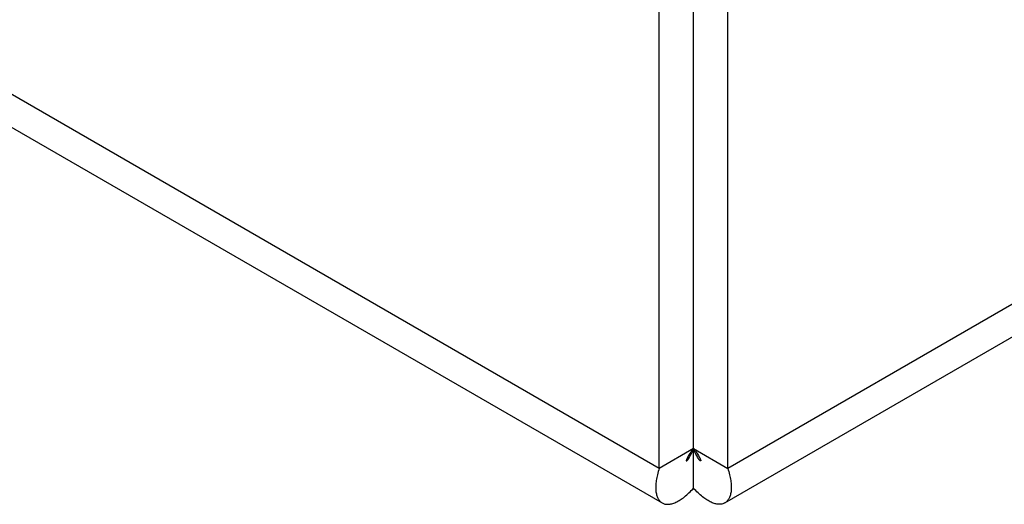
# Model space of a CAD drawing. Header units: inches. Extents: x 0 to 34, y 0 to 22.
# Tile 25 of 39: x 28.936 to 30.134, y 15.648 to 16.238. Entities that reach past the tile are written whole.
import ezdxf

# ---------------------------------------------------------------- set-up
doc = ezdxf.new("R2010")
doc.units = ezdxf.units.IN
doc.header["$LTSCALE"] = 1.87
doc.header["$MEASUREMENT"] = 0
doc.layers.get('0').update_dxf_attribs({"linetype": 'CONTINUOUS'})

msp = doc.modelspace()

# ---------------------------------------------------------------- linework, layer by layer
at = {"color": 3, "linetype": 'CONTINUOUS'}
for p, q in [((29.7138, 15.6919), (25.9732, 17.8516)), ((26.0185, 17.7856), (29.7173, 15.6499)), ((32.6539, 17.3413), (29.7972, 15.6919)), ((29.7936, 15.6499), (32.6086, 17.2752)), ((29.7138, 15.6919), (29.7138, 16.2487)), ((29.7972, 15.6919), (29.7972, 16.2487))]:
    msp.add_line(p, q, dxfattribs=at)
at = {"color": 7, "linetype": 'CONTINUOUS'}
for p, q in [((29.7555, 15.6678), (29.7555, 16.288)), ((29.7555, 15.716), (29.7138, 15.6919)), ((29.7555, 15.716), (29.7972, 15.6919))]:
    msp.add_line(p, q, dxfattribs=at)
for points, knots in [([(29.7555, 15.716), (29.7539, 15.714), (29.7518, 15.7113), (29.7495, 15.7077), (29.7484, 15.7058), (29.7478, 15.7045), (29.7474, 15.7037), (29.7471, 15.7029), (29.7469, 15.7023), (29.7467, 15.7018), (29.7467, 15.7014), (29.7467, 15.7011), (29.7468, 15.701)], [0, 0, 0, 0, 0.420663, 0.590433, 0.731366, 0.790771, 0.842711, 0.887135, 0.924009, 0.953349, 0.975328, 1, 1, 1, 1]), ([(29.7468, 15.701), (29.747, 15.7009), (29.7473, 15.7011), (29.7476, 15.7013), (29.748, 15.7017), (29.7484, 15.7022), (29.7489, 15.7028), (29.7494, 15.7035), (29.7502, 15.7048), (29.7513, 15.7067), (29.7532, 15.7105), (29.7546, 15.7137), (29.7555, 15.716)], [0, 0, 0, 0, 0.024671, 0.046649, 0.07599, 0.112864, 0.157288, 0.209229, 0.268633, 0.409567, 0.579338, 1, 1, 1, 1]), ([(29.7555, 15.716), (29.757, 15.714), (29.7591, 15.7113), (29.7614, 15.7077), (29.7625, 15.7058), (29.7632, 15.7045), (29.7636, 15.7037), (29.7639, 15.7029), (29.7641, 15.7023), (29.7642, 15.7018), (29.7643, 15.7014), (29.7642, 15.7011), (29.7641, 15.701)], [0, 0, 0, 0, 0.420663, 0.590433, 0.731366, 0.790771, 0.842711, 0.887135, 0.924009, 0.953349, 0.975328, 1, 1, 1, 1]), ([(29.7641, 15.701), (29.764, 15.7009), (29.7637, 15.7011), (29.7633, 15.7013), (29.763, 15.7017), (29.7625, 15.7022), (29.7621, 15.7028), (29.7615, 15.7035), (29.7607, 15.7048), (29.7597, 15.7067), (29.7577, 15.7105), (29.7564, 15.7137), (29.7555, 15.716)], [0, 0, 0, 0, 0.024671, 0.046649, 0.07599, 0.112864, 0.157288, 0.209229, 0.268633, 0.409567, 0.579338, 1, 1, 1, 1])]:
    msp.add_open_spline(points, degree=3, knots=knots, dxfattribs=at)
at = {"color": 3, "linetype": 'CONTINUOUS'}
for points, knots in [([(29.7138, 15.6919), (29.7129, 15.6893), (29.7115, 15.6844), (29.7101, 15.6773), (29.7094, 15.6707), (29.7095, 15.6649), (29.7104, 15.6598), (29.7119, 15.6556), (29.7142, 15.6522), (29.7163, 15.6505), (29.7173, 15.6499)], [0, 0, 0, 0, 0.178408, 0.340699, 0.486468, 0.615689, 0.729194, 0.828748, 0.917404, 1, 1, 1, 1]), ([(29.7972, 15.6919), (29.798, 15.6893), (29.7994, 15.6844), (29.8009, 15.6773), (29.8015, 15.6707), (29.8014, 15.6649), (29.8006, 15.6598), (29.799, 15.6556), (29.7967, 15.6522), (29.7947, 15.6505), (29.7936, 15.6499)], [0, 0, 0, 0, 0.178408, 0.340699, 0.486468, 0.615689, 0.729194, 0.828748, 0.917404, 1, 1, 1, 1]), ([(29.7173, 15.6499), (29.7184, 15.6493), (29.7208, 15.6483), (29.7249, 15.6481), (29.7294, 15.6488), (29.7342, 15.6506), (29.7394, 15.6535), (29.7447, 15.6573), (29.7502, 15.6621), (29.7537, 15.6658), (29.7555, 15.6678)], [0, 0, 0, 0, 0.082591, 0.171244, 0.270796, 0.3843, 0.513523, 0.659294, 0.821588, 1, 1, 1, 1]), ([(29.7936, 15.6499), (29.7925, 15.6493), (29.7901, 15.6483), (29.786, 15.6481), (29.7815, 15.6488), (29.7767, 15.6506), (29.7716, 15.6535), (29.7663, 15.6573), (29.7608, 15.6621), (29.7573, 15.6658), (29.7555, 15.6678)], [0, 0, 0, 0, 0.082591, 0.171244, 0.270796, 0.3843, 0.513523, 0.659294, 0.821588, 1, 1, 1, 1])]:
    msp.add_open_spline(points, degree=3, knots=knots, dxfattribs=at)

doc.saveas('drawing.dxf')
